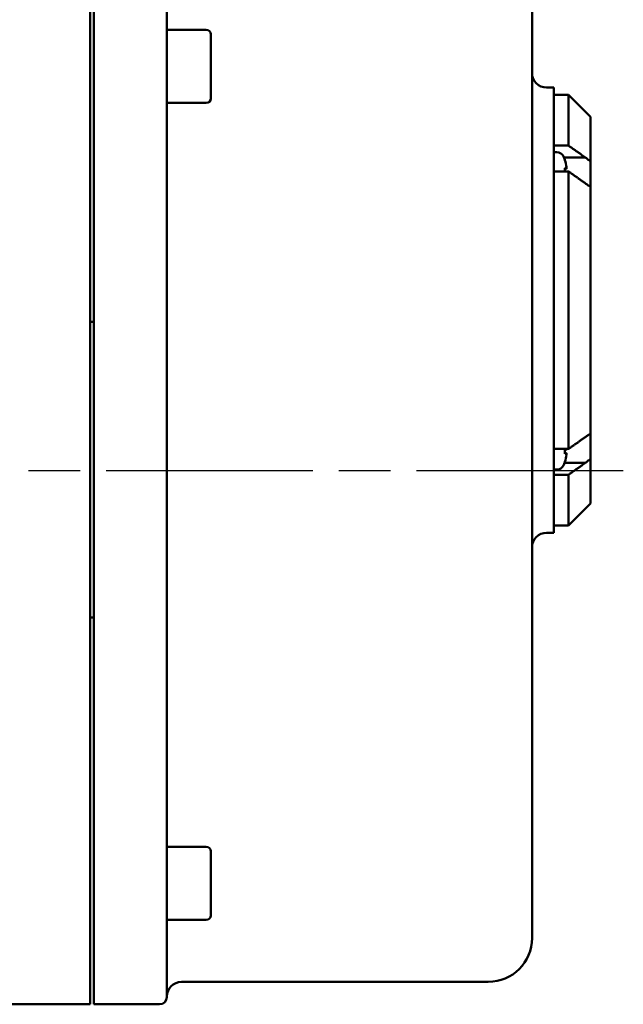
# Model space of a CAD drawing. Header units: millimetres. Extents: x 0 to 2100, y 0 to 1485.
# Tile 25 of 28: x 1708 to 1791, y 973 to 1108. Entities that reach past the tile are written whole.
import ezdxf

# ---------------------------------------------------------------- set-up
doc = ezdxf.new("R2010")
doc.units = ezdxf.units.MM
doc.header["$LTSCALE"] = 5
doc.linetypes.add('CHAIN', pattern=[0.7087, 0.4724, -0.0591, 0.1181, -0.0591])
doc.layers.add('Видимый контур (ГОСТ)', color=7, linetype='Continuous', lineweight=50)
doc.layers.add('Осевая линия (ГОСТ)', color=7, linetype='Continuous', lineweight=25)

msp = doc.modelspace()

# ---------------------------------------------------------------- linework, layer by layer
at = {"layer": 'Видимый контур (ГОСТ)'}
for p, q in [((1717.652, 1110.178), (1717.652, 1103.682)), ((1718.152, 1103.682), (1718.152, 1110.178)), ((1778.152, 1110.055), (1778.152, 982.055)), ((1728.152, 1109.225), (1728.152, 1103.379)), ((1733.552, 1106.417), (1728.152, 1106.417)), ((1734.152, 1105.817), (1734.152, 1097.017)), ((1717.652, 988.427), (1717.652, 1103.682)), ((1718.152, 988.427), (1718.152, 1103.682)), ((1728.152, 1103.379), (1728.152, 988.73)), ((1780.152, 1098.522), (1781.152, 1098.522)), ((1781.152, 1037.555), (1781.152, 1098.522)), ((1733.552, 1096.417), (1728.152, 1096.417)), ((1781.152, 1097.522), (1783.152, 1097.522)), ((1783.152, 1090.578), (1783.152, 1097.522)), ((1786.152, 1094.522), (1783.152, 1097.522)), ((1786.152, 1094.522), (1786.152, 1088.401)), ((1781.152, 1090.578), (1783.152, 1090.578)), ((1781.552, 1089.668), (1781.152, 1089.668)), ((1782.52, 1088.959), (1785.433, 1088.959)), ((1782.659, 1088.57), (1782.659, 1088.584)), ((1786.152, 1088.401), (1786.152, 1084.973)), ((1781.152, 1087.046), (1783.152, 1087.046)), ((1782.659, 1087.046), (1782.659, 1087.494)), ((1782.874, 1087.427), (1782.659, 1087.408)), ((1783.152, 1049.032), (1783.152, 1087.046)), ((1786.152, 1084.973), (1786.152, 1051.105)), ((1717.652, 1066.425), (1718.152, 1066.425)), ((1786.152, 1051.105), (1786.152, 1047.676)), ((1781.152, 1049.032), (1783.152, 1049.032)), ((1782.659, 1048.373), (1782.659, 1049.025)), ((1782.874, 1048.957), (1782.659, 1048.938)), ((1782.874, 1048.44), (1782.659, 1048.459)), ((1782.608, 1047.118), (1785.433, 1047.118)), ((1782.659, 1047.283), (1782.659, 1047.297)), ((1786.152, 1047.676), (1786.152, 1041.555)), ((1781.552, 1046.199), (1781.152, 1046.199)), ((1781.152, 1045.499), (1783.152, 1045.499)), ((1783.152, 1038.555), (1783.152, 1045.499)), ((1786.152, 1041.555), (1783.152, 1038.555)), ((1781.152, 1038.555), (1783.152, 1038.555)), ((1780.152, 1037.555), (1781.152, 1037.555)), ((1717.652, 1025.969), (1718.152, 1025.969)), ((1733.552, 994.545), (1728.152, 994.545)), ((1734.152, 993.945), (1734.152, 985.145)), ((1717.652, 988.427), (1717.652, 981.931)), ((1718.152, 981.931), (1718.152, 988.427)), ((1728.152, 988.73), (1728.152, 982.884)), ((1733.552, 984.545), (1728.152, 984.545)), ((1717.652, 972.981), (1717.652, 981.931)), ((1718.152, 972.981), (1718.152, 981.931)), ((1728.152, 982.884), (1728.152, 973.981)), ((1730.152, 976.055), (1772.152, 976.055)), ((1696.652, 972.981), (1717.652, 972.981)), ((1718.152, 972.981), (1727.152, 972.981))]:
    msp.add_line(p, q, dxfattribs=at)
for centre, radius, start, end in [((1733.552, 1105.817), 0.6, 0, 90), ((1780.152, 1100.522), 2, 180, 270), ((1733.552, 1097.017), 0.6, 270, 0), ((1781.552, 1088.668), 1, 26.26077, 89.99), ((1778.512, 1087.168), 4.39, 19.45641, 26.26077), ((1782.519, 1088.584), 0.14, 0, 19.45641), ((1781.552, 1047.199), 1, 270.01, 333.73923), ((1778.512, 1048.699), 4.39, 333.73923, 340.54359), ((1782.519, 1047.283), 0.14, 340.54359, 0), ((1780.152, 1035.555), 2, 90, 180), ((1733.552, 993.945), 0.6, 0, 90), ((1733.552, 985.145), 0.6, 270, 0), ((1772.152, 982.055), 6, 270, 0), ((1730.152, 974.055), 2, 90, 180), ((1727.152, 973.981), 1, 270, 0)]:
    msp.add_arc(centre, radius, start, end, dxfattribs=at)
for centre, major_axis, ratio, start_param, end_param in [((1778.526, 1087.183), (3.157, -3.046), 0.9920917, 0.8679292, 1.1001315), ((1778.526, 1087.007), (4.37, 0.384), 0.0903208, 0.096395, 0.3285973), ((1778.526, 1048.537), (4.37, 0.384), 0.0903208, 0.096395, 0.3285973), ((1778.526, 1048.86), (4.37, -0.384), 0.0903208, 5.954588, 6.1867903), ((1778.526, 1048.684), (-3.157, -3.046), 0.9920917, 2.0414611, 2.2736634)]:
    msp.add_ellipse(centre, major_axis=major_axis, ratio=ratio, start_param=start_param, end_param=end_param, dxfattribs=at)
for points, weights in [([(1783.152, 1090.578), (1784.339, 1089.736), (1785.433, 1088.959)], [1.0017747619, 1.00219865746, 1.00098680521]), ([(1785.433, 1085.427), (1784.339, 1086.204), (1783.152, 1087.046)], [1.00098680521, 1.00219865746, 1.0017747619]), ([(1783.152, 1049.032), (1784.339, 1049.874), (1785.433, 1050.651)], [1.0017747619, 1.00219865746, 1.00098680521]), ([(1785.433, 1047.118), (1784.339, 1046.341), (1783.152, 1045.499)], [1.00098680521, 1.00219865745, 1.00177476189])]:
    msp.add_rational_spline(points, weights, degree=2, dxfattribs=at)
for points, knots in [([(1786.152, 1088.401), (1786.022, 1088.514), (1785.893, 1088.62), (1785.768, 1088.715), (1785.659, 1088.799), (1785.547, 1088.881), (1785.433, 1088.959)], [-0.052857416, -0.052857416, -0.052857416, -0.052857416, 0, 0, 0, 0.046304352, 0.046304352, 0.046304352, 0.046304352]), ([(1782.873, 1087.603), (1782.875, 1087.583), (1782.877, 1087.561), (1782.879, 1087.52), (1782.88, 1087.501), (1782.881, 1087.47), (1782.881, 1087.456), (1782.879, 1087.435), (1782.877, 1087.429), (1782.875, 1087.426), (1782.874, 1087.426), (1782.873, 1087.427)], [0, 0, 0, 0, 0.006105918, 0.006105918, 0.012211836, 0.012211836, 0.018306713, 0.018306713, 0.02440159, 0.02440159, 0.027283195, 0.027283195, 0.027283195, 0.027283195]), ([(1785.433, 1085.427), (1785.547, 1085.342), (1785.659, 1085.265), (1785.893, 1085.116), (1786.022, 1085.04), (1786.152, 1084.973)], [0.923974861, 0.923974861, 0.923974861, 0.923974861, 0.970279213, 0.970279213, 1.02313663, 1.02313663, 1.02313663, 1.02313663]), ([(1786.152, 1051.105), (1786.022, 1051.037), (1785.893, 1050.962), (1785.768, 1050.882), (1785.659, 1050.813), (1785.547, 1050.735), (1785.433, 1050.651)], [-0.052857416, -0.052857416, -0.052857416, -0.052857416, 0, 0, 0, 0.046304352, 0.046304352, 0.046304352, 0.046304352]), ([(1782.88, 1049.032), (1782.88, 1049.026), (1782.88, 1049.021), (1782.881, 1049), (1782.881, 1048.986), (1782.879, 1048.966), (1782.877, 1048.96), (1782.875, 1048.957), (1782.874, 1048.957), (1782.873, 1048.958)], [0.01025747, 0.01025747, 0.01025747, 0.01025747, 0.012211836, 0.012211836, 0.018306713, 0.018306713, 0.02440159, 0.02440159, 0.027283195, 0.027283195, 0.027283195, 0.027283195]), ([(1782.873, 1048.44), (1782.875, 1048.441), (1782.877, 1048.439), (1782.879, 1048.426), (1782.88, 1048.415), (1782.881, 1048.389), (1782.881, 1048.372), (1782.879, 1048.334), (1782.877, 1048.313), (1782.875, 1048.283), (1782.874, 1048.273), (1782.873, 1048.263)], [0, 0, 0, 0, 0.006105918, 0.006105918, 0.012211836, 0.012211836, 0.018306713, 0.018306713, 0.02440159, 0.02440159, 0.027283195, 0.027283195, 0.027283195, 0.027283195]), ([(1785.433, 1047.118), (1785.547, 1047.196), (1785.659, 1047.278), (1785.893, 1047.458), (1786.022, 1047.563), (1786.152, 1047.676)], [0.923974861, 0.923974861, 0.923974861, 0.923974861, 0.970279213, 0.970279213, 1.02313663, 1.02313663, 1.02313663, 1.02313663])]:
    msp.add_open_spline(points, degree=3, knots=knots, dxfattribs=at)
for points in [[(1782.651, 1087.498), (1782.656, 1087.497), (1782.659, 1087.496), (1782.659, 1087.494)], [(1782.651, 1049.028), (1782.656, 1049.027), (1782.659, 1049.026), (1782.659, 1049.025)], [(1782.659, 1048.373), (1782.659, 1048.371), (1782.656, 1048.37), (1782.651, 1048.369)]]:
    msp.add_open_spline(points, degree=3, dxfattribs=at)
at = {"layer": 'Осевая линия (ГОСТ)', "linetype": 'CHAIN', "ltscale": 11.993792}
msp.add_line((1790.652, 1046.055), (1531.881, 1046.055), dxfattribs=at)

doc.saveas('drawing.dxf')
